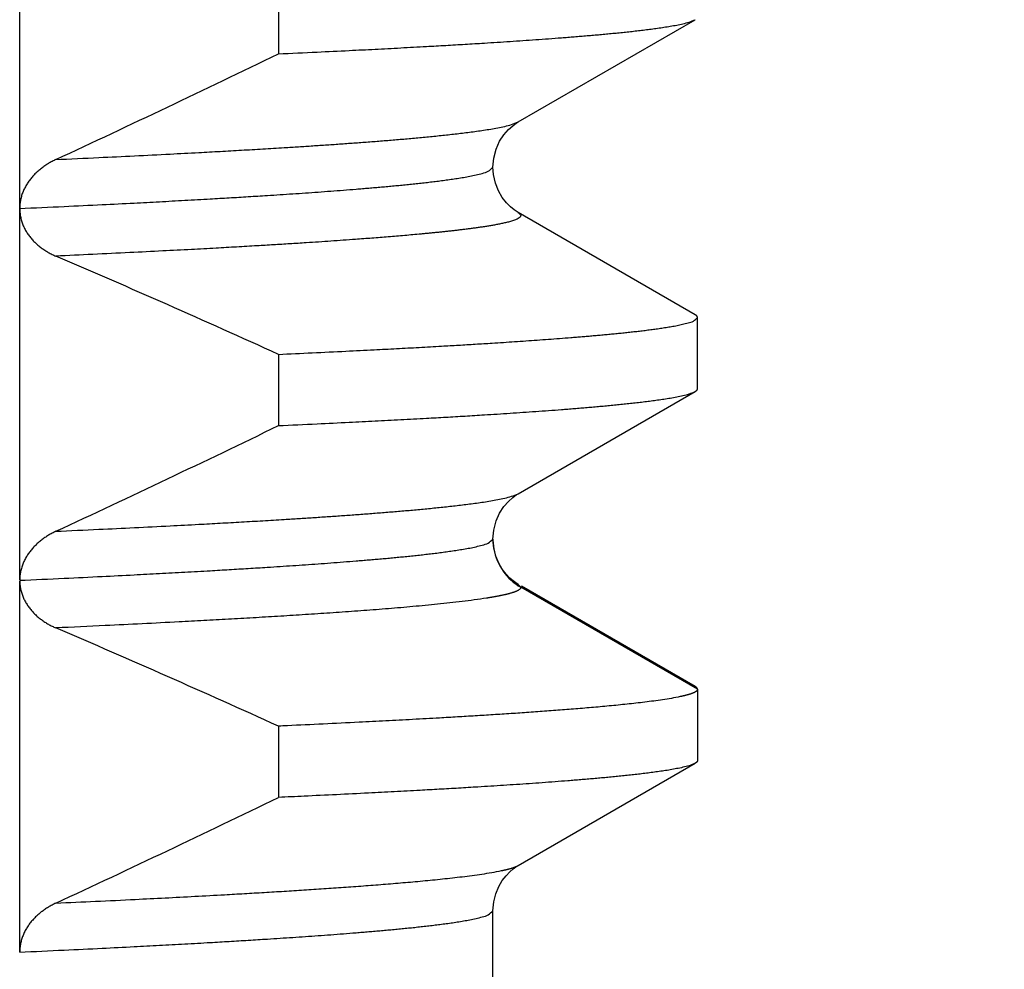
# Model space of a CAD drawing. Header units: millimetres. Extents: x 0 to 1076, y 0 to 742.
# Tile 39 of 127: x 169.95 to 172.6, y 431.14 to 433.7. Entities that reach past the tile are written whole.
import ezdxf

# ---------------------------------------------------------------- set-up
doc = ezdxf.new("R2010")
doc.units = ezdxf.units.MM
doc.header["$LTSCALE"] = 0.454724
doc.layers.add('NoLayerName_001', color=7, linetype='Continuous')
doc.layers.add('NoLayerName_002', color=7, linetype='Continuous')
doc.styles.get("Standard").update_dxf_attribs({"font": 'txt', "bigfont": 'extfont2'})
doc.dimstyles.get("Standard").update_dxf_attribs({"dimtxt": 2.5, "dimasz": 2.5, "dimexe": 1, "dimexo": 1, "dimtad": 1, "dimdec": 3, "dimzin": 0, "dimdsep": 46, "dimtxsty": 'Standard', "dimcen": 2.5, "dimadec": 3, "dimazin": 0, "dimtfac": 0.75, "dimtdec": 3, "dimtmove": 0, "dimatfit": 3, "dimfxl": 1, "dimarcsym": 0})

# ---------------------------------------------------------------- blocks, each defined once
blk = doc.blocks.new('_OPEN30')
at = {"color": 0, "linetype": 'ByBlock', "lineweight": -2}
for p, q in [((-1, 0.267949), (0, 0)), ((0, 0), (-1, -0.267949)), ((0, 0), (-1, 0))]:
    blk.add_line(p, q, dxfattribs=at)
blk = doc.blocks.new('*D127')
at = {"layer": 'Defpoints', "color": 0}
for p in [(221.0196, 487.5), (231.25, 487.5), (170.65, 428.55)]:
    blk.add_point(p, dxfattribs=at)
at = {"layer": 'NoLayerName_002', "color": 0, "linetype": 'Continuous', "lineweight": 13}
for p, q in [((223.5196, 487.5), (233.75, 487.5)), ((231.25, 432.3), (231.25, 483.75)), ((173.15, 428.55), (233.75, 428.55))]:
    blk.add_line(p, q, dxfattribs=at)
at = {"layer": 'NoLayerName_002', "color": 0, "lineweight": 13, "xscale": 3.75, "yscale": 3.75, "zscale": 3.75}
for p, rotation in [((231.25, 487.5), 90), ((231.25, 428.55), 270)]:
    blk.add_blockref('_OPEN30', p, dxfattribs=dict(at, rotation=rotation))
at = {"layer": 'NoLayerName_002', "color": 0, "lineweight": 13, "insert": (223.5656, 458.025), "char_height": 8.75, "attachment_point": 5, "rotation": 90}
blk.add_mtext('\\W0.8000;５９', dxfattribs=at)

msp = doc.modelspace()

# ---------------------------------------------------------------- linework, layer by layer
at = {"layer": 'NoLayerName_001', "color": 60, "linetype": 'Continuous', "lineweight": 25}
for p, q in [((169.952813, 432.189906), (169.952813, 435.187499)), ((170.648592, 433.796653), (170.648592, 433.604944)), ((171.29335, 433.421906), (171.768872, 433.696763)), ((171.768872, 432.903086), (171.293348, 433.177945)), ((171.775194, 432.70407), (171.775194, 432.895779)), ((170.648592, 432.796653), (170.648592, 432.604944)), ((171.293352, 432.421907), (171.768872, 432.696763)), ((171.225192, 432.299765), (171.225193, 432.299864)), ((171.227221, 432.275772), (171.225193, 432.299864)), ((169.952812, 431.188873), (169.952813, 432.18764)), ((171.293356, 432.17794), (171.300217, 432.170008)), ((171.775194, 431.895779), (171.300217, 432.170008)), ((171.768872, 431.903086), (171.301935, 432.172981)), ((171.775194, 431.895779), (171.775194, 431.70407)), ((170.648592, 431.796653), (170.648592, 431.604944)), ((171.29334, 431.421899), (171.768872, 431.696763)), ((171.225194, 431.299882), (171.225193, 431.299978)), ((171.225194, 429.099924), (171.225194, 431.299871))]:
    msp.add_line(p, q, dxfattribs=at)
for points in [[(171.225187, 433.299869), (171.227186, 433.323903), (171.233534, 433.348415), (171.243081, 433.36969), (171.254381, 433.387095), (171.266612, 433.401163), (171.27823, 433.411569), (171.287826, 433.418506), (171.293303, 433.42188)], [(171.293295, 433.177972), (171.290112, 433.179883), (171.282206, 433.185238), (171.272591, 433.193026), (171.261475, 433.204135), (171.250126, 433.218671), (171.23995, 433.236183), (171.231662, 433.257076), (171.226468, 433.280725), (171.225188, 433.29988)], [(171.225188, 432.299866), (171.227188, 432.323905), (171.233539, 432.348423), (171.243091, 432.369702), (171.254397, 432.387112), (171.266636, 432.401185), (171.278262, 432.411592), (171.287863, 432.418528), (171.293314, 432.421885)], [(171.260339, 432.205423), (171.250044, 432.218794), (171.240617, 432.234844), (171.232652, 432.254007), (171.227221, 432.275772)], [(171.293351, 432.177935), (171.287019, 432.181868), (171.279415, 432.187343), (171.270452, 432.194969), (171.260339, 432.205423)], [(171.225193, 431.299888), (171.227223, 431.324092), (171.232657, 431.345858), (171.240625, 431.365021), (171.250053, 431.381069), (171.260348, 431.394438), (171.270461, 431.404889), (171.279423, 431.412513), (171.287026, 431.417986), (171.293351, 431.421915)]]:
    msp.add_lwpolyline(points, dxfattribs=at)
for centre, radius, start, end in [((152.428948, 471.181458), 41.760625, 294.9583306, 295.8672555), ((157.721777, 404.325719), 31.26814, 65.5802659, 66.7788678), ((152.428712, 470.181955), 41.761175, 294.9583197, 295.8672488), ((171.374309, 432.299922), 0.149116, 180.060148, 186.746356), ((171.37647, 432.300148), 0.151289, 186.735423, 190.16084), ((171.375042, 432.299808), 0.149823, 190.129223, 240.038164), ((157.721164, 403.324326), 31.269663, 65.5802982, 66.7789089), ((152.427514, 469.184484), 41.763974, 294.9582736, 295.8672147)]:
    msp.add_arc(centre, radius, start, end, dxfattribs=at)
for points, knots in [([(170.648592, 433.604944), (170.683192, 433.606551), (170.746629, 433.609447), (170.833121, 433.613651), (170.908075, 433.617417), (170.977257, 433.621025), (171.040666, 433.624469), (171.098304, 433.627723), (171.150172, 433.630757), (171.196271, 433.633561), (171.236601, 433.636106), (171.271166, 433.638356), (171.305726, 433.640678), (171.34028, 433.643082), (171.374828, 433.645581), (171.403611, 433.647753), (171.426633, 433.64955), (171.443897, 433.650928), (171.461159, 433.65234), (171.478418, 433.653789), (171.495673, 433.655281), (171.512924, 433.65682), (171.530169, 433.658412), (171.54741, 433.66006), (171.564644, 433.661771), (171.581872, 433.663547), (171.599091, 433.6654), (171.616301, 433.667344), (171.633499, 433.66939), (171.650682, 433.671562), (171.667844, 433.673888), (171.684982, 433.676392), (171.70208, 433.679154), (171.71914, 433.682183), (171.736054, 433.685838), (171.752986, 433.689761), (171.763511, 433.694615), (171.76887, 433.696763)], [0, 0, 0, 0, 0.10391324, 0.19050764, 0.25978318, 0.32905873, 0.39833427, 0.450291, 0.50224784, 0.55420465, 0.58884248, 0.62348026, 0.65811804, 0.69275583, 0.72739366, 0.76203166, 0.7793508, 0.79667008, 0.81398952, 0.83130899, 0.8486284, 0.86594767, 0.88326676, 0.9005857, 0.91790453, 0.93522337, 0.95254226, 0.96986138, 0.98718098, 1.00450045, 1.02181888, 1.03913661, 1.05645718, 1.07378256, 1.09109543, 1.10841265, 1.12573056, 1.12573056, 1.12573056, 1.12573056]), ([(170.050222, 433.320653), (170.088613, 433.322436), (170.158998, 433.325649), (170.261363, 433.330615), (170.350924, 433.335122), (170.427683, 433.339152), (170.491642, 433.342631), (170.549199, 433.345867), (170.60675, 433.349216), (170.657899, 433.352312), (170.702648, 433.35512), (170.741, 433.357601), (170.779347, 433.360161), (170.817688, 433.362811), (170.856021, 433.365565), (170.887958, 433.367957), (170.913504, 433.369935), (170.93266, 433.371453), (170.951814, 433.373007), (170.970964, 433.374602), (170.99011, 433.376244), (171.009252, 433.377938), (171.028388, 433.379689), (171.047519, 433.381502), (171.066642, 433.383383), (171.085759, 433.385336), (171.104867, 433.387374), (171.123964, 433.389512), (171.143048, 433.391762), (171.162116, 433.39415), (171.181161, 433.396706), (171.20018, 433.399459), (171.219156, 433.402493), (171.238091, 433.405821), (171.256864, 433.409842), (171.27566, 433.414153), (171.287351, 433.419512), (171.293302, 433.42188)], [0, 0, 0, 0, 0.11529593, 0.21137592, 0.30745592, 0.38431992, 0.44196794, 0.49961602, 0.55726423, 0.61491241, 0.65334446, 0.69177648, 0.73020849, 0.76864051, 0.80707258, 0.84550484, 0.86472113, 0.88393757, 0.90315418, 0.92237082, 0.94158738, 0.96080379, 0.98002001, 0.99923606, 1.01845199, 1.03766793, 1.05688394, 1.07610021, 1.09531704, 1.11453367, 1.13374911, 1.15296378, 1.17218175, 1.19140507, 1.21061416, 1.22982824, 1.24904322, 1.24904322, 1.24904322, 1.24904322]), ([(170.05022, 433.320652), (170.0485, 433.319825), (170.045042, 433.318202), (170.039951, 433.315569), (170.034922, 433.312814), (170.029971, 433.309917), (170.025102, 433.306882), (170.020321, 433.303707), (170.015634, 433.300393), (170.011048, 433.296939), (170.006569, 433.293346), (170.002205, 433.289614), (169.997965, 433.285744), (169.993857, 433.281736), (169.989888, 433.27759), (169.986067, 433.273307), (169.982403, 433.268888), (169.978904, 433.264335), (169.97558, 433.259651), (169.97244, 433.25484), (169.969494, 433.249906), (169.966753, 433.244854), (169.964226, 433.239687), (169.961923, 433.234412), (169.959856, 433.229033), (169.958033, 433.22356), (169.956464, 433.218007), (169.955159, 433.212388), (169.954124, 433.206719), (169.953382, 433.201015), (169.952894, 433.195291), (169.952865, 433.191465), (169.952813, 433.189556)], [0, 0, 0, 0, 0.005726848, 0.011457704, 0.017191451, 0.022927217, 0.028664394, 0.034402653, 0.040141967, 0.045882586, 0.051624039, 0.05736518, 0.063105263, 0.068844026, 0.074581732, 0.080319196, 0.086057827, 0.091798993, 0.097541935, 0.103285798, 0.1090304, 0.114776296, 0.120524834, 0.126278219, 0.132039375, 0.137807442, 0.143577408, 0.149344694, 0.155105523, 0.160857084, 0.166597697, 0.172326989, 0.172326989, 0.172326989, 0.172326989]), ([(169.952809, 433.188882), (169.992658, 433.190732), (170.066666, 433.194111), (170.169125, 433.19909), (170.2545, 433.203388), (170.328485, 433.207251), (170.396772, 433.210942), (170.459361, 433.214458), (170.516254, 433.217769), (170.567452, 433.220848), (170.612954, 433.223688), (170.652764, 433.226259), (170.686882, 433.228525), (170.720995, 433.23086), (170.755104, 433.233268), (170.789206, 433.235762), (170.823301, 433.238352), (170.851707, 433.2406), (170.874427, 433.242458), (170.891465, 433.243883), (170.9085, 433.24534), (170.925532, 433.246833), (170.942561, 433.248369), (170.959585, 433.249952), (170.976604, 433.251589), (170.993616, 433.253284), (171.010622, 433.255043), (171.027621, 433.256871), (171.044612, 433.258774), (171.061593, 433.260759), (171.078562, 433.262849), (171.095515, 433.265061), (171.112451, 433.267412), (171.129358, 433.269948), (171.146238, 433.272692), (171.163047, 433.27575), (171.179858, 433.27913), (171.196201, 433.283608), (171.213357, 433.287353), (171.220973, 433.296258), (171.225188, 433.299869)], [0, 0, 0, 0, 0.11967638, 0.22225618, 0.30773935, 0.37612589, 0.44451244, 0.51289906, 0.56418918, 0.6154794, 0.66676954, 0.70096288, 0.73515616, 0.7693494, 0.80354264, 0.8377359, 0.87192926, 0.90612291, 0.92321993, 0.94031715, 0.9574146, 0.97451219, 0.99160976, 1.00870719, 1.0258044, 1.04290137, 1.05999813, 1.07709478, 1.09419147, 1.11128827, 1.12838511, 1.14548224, 1.16257992, 1.17967719, 1.19677384, 1.21387034, 1.23097138, 1.24805998, 1.26517317, 1.28182407, 1.28182407, 1.28182407, 1.28182407]), ([(169.952813, 433.19003), (169.952859, 433.188128), (169.952887, 433.184318), (169.953317, 433.178613), (169.95398, 433.172922), (169.954915, 433.167263), (169.956113, 433.161651), (169.957575, 433.156103), (169.9593, 433.150634), (169.96129, 433.14526), (169.963538, 433.139993), (169.966029, 433.134839), (169.968751, 433.129802), (169.971692, 433.124889), (169.974839, 433.120104), (169.97818, 433.115453), (169.981701, 433.110941), (169.985393, 433.106571), (169.989245, 433.102346), (169.993249, 433.098266), (169.997396, 433.094333), (170.001678, 433.090547), (170.006086, 433.086909), (170.010613, 433.083418), (170.01525, 433.080076), (170.01999, 433.076882), (170.024826, 433.073837), (170.02975, 433.070939), (170.034755, 433.068186), (170.039837, 433.065584), (170.04498, 433.06311), (170.048471, 433.061599), (170.050207, 433.060827)], [0, 0, 0, 0, 0.005706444, 0.011426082, 0.017155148, 0.022889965, 0.028627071, 0.034363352, 0.040096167, 0.045823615, 0.05154696, 0.057269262, 0.062992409, 0.068717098, 0.07444293, 0.080168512, 0.085891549, 0.091610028, 0.097325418, 0.103039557, 0.108753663, 0.114468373, 0.120183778, 0.125899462, 0.131614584, 0.137328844, 0.14304249, 0.148755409, 0.154467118, 0.160176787, 0.16588326, 0.171585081, 0.171585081, 0.171585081, 0.171585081]), ([(171.293344, 433.177945), (171.295631, 433.175235), (171.30434, 433.169999), (171.292465, 433.160864), (171.283161, 433.15743), (171.272396, 433.153909), (171.261758, 433.151173), (171.250966, 433.148702), (171.240143, 433.14649), (171.229279, 433.144457), (171.21839, 433.142568), (171.207482, 433.140795), (171.196559, 433.139117), (171.185623, 433.137524), (171.174676, 433.136005), (171.16372, 433.134552), (171.152757, 433.133152), (171.141789, 433.1318), (171.130815, 433.130492), (171.119837, 433.129225), (171.108855, 433.127996), (171.097868, 433.1268), (171.086879, 433.125635), (171.075886, 433.124498), (171.064891, 433.123388), (171.053893, 433.122304), (171.042893, 433.121243), (171.028224, 433.119857), (171.009882, 433.118175), (170.987866, 433.116229), (170.965844, 433.114347), (170.943817, 433.112525), (170.921786, 433.110756), (170.899751, 433.109035), (170.877712, 433.107358), (170.851997, 433.105451), (170.822604, 433.103335), (170.789531, 433.101031), (170.756453, 433.098798), (170.719696, 433.096379), (170.69396, 433.094764), (170.679255, 433.093828)], [0, 0, 0, 0, 0.010637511, 0.021324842, 0.032359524, 0.043415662, 0.054465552, 0.065517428, 0.07656887, 0.087619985, 0.098671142, 0.109722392, 0.120773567, 0.131824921, 0.142876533, 0.153928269, 0.164979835, 0.176031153, 0.18708234, 0.198133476, 0.209184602, 0.220235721, 0.231286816, 0.242337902, 0.253389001, 0.264440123, 0.275491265, 0.286542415, 0.308644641, 0.330746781, 0.352848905, 0.374951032, 0.397053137, 0.419155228, 0.441257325, 0.463359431, 0.496512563, 0.529665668, 0.562818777, 0.59597188, 0.640175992, 0.640175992, 0.640175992, 0.640175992]), ([(170.679255, 433.093828), (170.664549, 433.092923), (170.635136, 433.091093), (170.587333, 433.088252), (170.535847, 433.085277), (170.477, 433.081994), (170.41079, 433.078422), (170.333537, 433.074404), (170.245239, 433.069989), (170.149574, 433.065377), (170.083337, 433.062355), (170.050219, 433.060822)], [0, 0, 0, 0, 0.044204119, 0.08840823, 0.143663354, 0.198918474, 0.265224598, 0.342581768, 0.430990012, 0.530449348, 0.629908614, 0.629908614, 0.629908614, 0.629908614]), ([(170.648592, 432.796653), (170.67884, 432.798055), (170.739338, 432.800816), (170.825033, 432.804959), (170.90064, 432.808748), (170.966159, 432.812152), (171.026633, 432.815406), (171.082061, 432.818504), (171.132444, 432.821423), (171.177784, 432.824135), (171.218081, 432.826635), (171.253336, 432.828896), (171.283551, 432.83089), (171.313762, 432.832943), (171.343969, 432.835059), (171.37417, 432.837246), (171.404366, 432.839515), (171.429523, 432.841483), (171.449645, 432.843109), (171.464734, 432.844355), (171.479821, 432.845629), (171.494906, 432.846933), (171.509988, 432.848269), (171.525066, 432.849643), (171.540141, 432.85106), (171.555211, 432.852524), (171.570275, 432.854041), (171.585334, 432.855616), (171.600385, 432.857253), (171.61543, 432.858957), (171.630465, 432.860736), (171.64549, 432.862607), (171.6605, 432.864589), (171.675494, 432.866697), (171.690463, 432.86897), (171.705406, 432.871431), (171.720286, 432.874173), (171.735166, 432.877207), (171.749623, 432.88122), (171.764812, 432.884594), (171.771483, 432.892551), (171.775188, 432.895779)], [0, 0, 0, 0, 0.09084168, 0.18168342, 0.25738486, 0.31794603, 0.37850719, 0.4390684, 0.48448941, 0.52991055, 0.57533167, 0.60561236, 0.63589298, 0.66617356, 0.69645412, 0.72673468, 0.75701528, 0.78729604, 0.80243654, 0.81757716, 0.83271796, 0.84785897, 0.86300012, 0.87814127, 0.8932823, 0.90842313, 0.92356375, 0.93870417, 0.95384449, 0.96898485, 0.98412531, 0.99926579, 1.01440648, 1.02954765, 1.04468853, 1.05982896, 1.07496931, 1.09011318, 1.105247, 1.12040083, 1.13514307, 1.13514307, 1.13514307, 1.13514307]), ([(171.775188, 432.895779), (171.775177, 432.895945), (171.775171, 432.896278), (171.775073, 432.89677), (171.774935, 432.897251), (171.774753, 432.897717), (171.774537, 432.898166), (171.774289, 432.898595), (171.774012, 432.899006), (171.773707, 432.8994), (171.773379, 432.899778), (171.773029, 432.90014), (171.772659, 432.900487), (171.772273, 432.90082), (171.771872, 432.901141), (171.771459, 432.901449), (171.771037, 432.901745), (171.770608, 432.902031), (171.770175, 432.902308), (171.769739, 432.902575), (171.769305, 432.902834), (171.769014, 432.903002), (171.76887, 432.903086)], [0, 0, 0, 0, 0.000497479, 0.0009974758, 0.0014990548, 0.0019991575, 0.0024956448, 0.0029905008, 0.0034857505, 0.0039828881, 0.0044829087, 0.0049863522, 0.0054933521, 0.0060036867, 0.0065168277, 0.0070319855, 0.0075481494, 0.0080641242, 0.0085785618, 0.0090899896, 0.0095968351, 0.0100974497, 0.0100974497, 0.0100974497, 0.0100974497]), ([(170.648592, 432.604944), (170.683192, 432.606551), (170.746629, 432.609447), (170.833121, 432.613651), (170.908075, 432.617417), (170.977257, 432.621025), (171.040666, 432.624469), (171.098304, 432.627723), (171.150172, 432.630757), (171.196271, 432.633561), (171.236601, 432.636106), (171.271166, 432.638356), (171.305726, 432.640678), (171.34028, 432.643082), (171.374828, 432.645581), (171.403611, 432.647753), (171.426633, 432.64955), (171.443897, 432.650928), (171.461159, 432.65234), (171.478418, 432.653789), (171.495673, 432.655281), (171.512924, 432.65682), (171.530169, 432.658412), (171.54741, 432.66006), (171.564644, 432.661771), (171.581872, 432.663547), (171.599091, 432.6654), (171.616301, 432.667344), (171.633499, 432.66939), (171.650682, 432.671562), (171.667844, 432.673888), (171.684982, 432.676392), (171.70208, 432.679154), (171.71914, 432.682183), (171.736054, 432.685838), (171.752986, 432.689761), (171.763511, 432.694615), (171.76887, 432.696763)], [0, 0, 0, 0, 0.10391324, 0.19050764, 0.25978318, 0.32905873, 0.39833427, 0.450291, 0.50224784, 0.55420465, 0.58884248, 0.62348026, 0.65811804, 0.69275583, 0.72739366, 0.76203166, 0.7793508, 0.79667008, 0.81398952, 0.83130899, 0.8486284, 0.86594767, 0.88326676, 0.9005857, 0.91790453, 0.93522337, 0.95254226, 0.96986138, 0.98718098, 1.00450045, 1.02181888, 1.03913661, 1.05645718, 1.07378256, 1.09109543, 1.10841265, 1.12573056, 1.12573056, 1.12573056, 1.12573056]), ([(171.76887, 432.696763), (171.769011, 432.696845), (171.769293, 432.697009), (171.76971, 432.697262), (171.770123, 432.697521), (171.770533, 432.69779), (171.770939, 432.69807), (171.771343, 432.698364), (171.771746, 432.698674), (171.772147, 432.699001), (171.772541, 432.699345), (171.772925, 432.699705), (171.773294, 432.700081), (171.773644, 432.700472), (171.77397, 432.700877), (171.774267, 432.701296), (171.774532, 432.701729), (171.774758, 432.702174), (171.774944, 432.702632), (171.77508, 432.703101), (171.775173, 432.703582), (171.775178, 432.703907), (171.775188, 432.70407)], [0, 0, 0, 0, 0.0004902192, 0.0009777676, 0.0014648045, 0.0019535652, 0.0024463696, 0.0029456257, 0.00345381, 0.0039714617, 0.0044955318, 0.0050227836, 0.0055502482, 0.0060752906, 0.0065956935, 0.007109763, 0.0076164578, 0.0081155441, 0.0086077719, 0.009095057, 0.0095806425, 0.0100691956, 0.0100691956, 0.0100691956, 0.0100691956]), ([(170.05022, 432.320652), (170.088611, 432.322435), (170.158996, 432.325648), (170.261362, 432.330615), (170.350924, 432.335121), (170.427683, 432.339151), (170.491642, 432.34263), (170.549199, 432.345866), (170.60675, 432.349215), (170.6579, 432.352311), (170.70265, 432.355119), (170.741002, 432.3576), (170.779349, 432.36016), (170.81769, 432.36281), (170.856023, 432.365564), (170.887961, 432.367956), (170.913506, 432.369934), (170.932663, 432.371452), (170.951816, 432.373006), (170.970967, 432.374601), (170.990113, 432.376243), (171.009255, 432.377937), (171.028391, 432.379688), (171.047522, 432.381501), (171.066646, 432.383383), (171.085762, 432.385336), (171.10487, 432.387374), (171.123967, 432.389511), (171.143052, 432.391762), (171.16212, 432.39415), (171.181165, 432.396706), (171.200184, 432.399459), (171.21916, 432.402494), (171.238095, 432.405821), (171.256868, 432.409843), (171.275664, 432.414154), (171.287355, 432.419513), (171.293306, 432.421883)], [0, 0, 0, 0, 0.11529657, 0.21137708, 0.30745761, 0.38432204, 0.44197038, 0.49961878, 0.55726731, 0.6149158, 0.65334807, 0.6917803, 0.73021252, 0.76864475, 0.80707703, 0.84550951, 0.8647259, 0.88394245, 0.90315917, 0.92237591, 0.94159258, 0.9608091, 0.98002542, 0.99924158, 1.01845762, 1.03767366, 1.05688978, 1.07610616, 1.09532309, 1.11453982, 1.13375537, 1.15297015, 1.17218822, 1.19141166, 1.21062084, 1.22983502, 1.24905011, 1.24905011, 1.24905011, 1.24905011]), ([(170.05021, 432.320647), (170.048493, 432.319822), (170.045042, 432.318203), (170.039962, 432.315575), (170.034943, 432.312827), (170.030002, 432.309936), (170.025142, 432.306908), (170.02037, 432.303742), (170.015692, 432.300436), (170.011113, 432.296992), (170.006641, 432.293409), (170.002284, 432.289687), (169.99805, 432.285828), (169.993946, 432.281831), (169.989983, 432.277697), (169.986167, 432.273427), (169.982507, 432.269021), (169.979012, 432.264481), (169.975691, 432.25981), (169.972553, 432.255013), (169.969607, 432.250093), (169.966864, 432.245056), (169.964333, 432.239905), (169.962022, 432.234645), (169.959944, 432.229281), (169.958107, 432.223824), (169.956521, 432.218287), (169.955199, 432.212683), (169.954149, 432.207029), (169.953394, 432.201339), (169.952895, 432.195628), (169.952866, 432.191811), (169.952813, 432.189906)], [0, 0, 0, 0, 0.005714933, 0.011433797, 0.01715552, 0.02287927, 0.028604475, 0.034330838, 0.040058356, 0.045787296, 0.051517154, 0.057246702, 0.062975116, 0.068702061, 0.074427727, 0.080152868, 0.085878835, 0.091607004, 0.097336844, 0.103067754, 0.108799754, 0.114533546, 0.120270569, 0.126013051, 0.13176386, 0.137521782, 0.143281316, 0.149037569, 0.154786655, 0.160525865, 0.166253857, 0.171970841, 0.171970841, 0.171970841, 0.171970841]), ([(169.952806, 432.188882), (169.992652, 432.190732), (170.066655, 432.194111), (170.169107, 432.19909), (170.254477, 432.203387), (170.328456, 432.207249), (170.396738, 432.21094), (170.459323, 432.214455), (170.516212, 432.217766), (170.567406, 432.220845), (170.612906, 432.223685), (170.652713, 432.226255), (170.686828, 432.228522), (170.72094, 432.230856), (170.755046, 432.233264), (170.789146, 432.235757), (170.823239, 432.238347), (170.851643, 432.240595), (170.874361, 432.242452), (170.891398, 432.243877), (170.908432, 432.245333), (170.925463, 432.246827), (170.94249, 432.248362), (170.959513, 432.249945), (170.976531, 432.251581), (170.993542, 432.253276), (171.010547, 432.255034), (171.027545, 432.256862), (171.044534, 432.258764), (171.061514, 432.260749), (171.078482, 432.262837), (171.095435, 432.265048), (171.112369, 432.267398), (171.129276, 432.269933), (171.146154, 432.272675), (171.162963, 432.275732), (171.179771, 432.279112), (171.19612, 432.28358), (171.213259, 432.287344), (171.220948, 432.296177), (171.225192, 432.299765)], [0, 0, 0, 0, 0.1196682, 0.22224099, 0.30771832, 0.37610019, 0.44448206, 0.51286401, 0.56415063, 0.61543734, 0.66672397, 0.70091498, 0.73510592, 0.76929683, 0.80348773, 0.83767865, 0.87186968, 0.90606099, 0.92315685, 0.94025291, 0.95734919, 0.97444561, 0.991542, 1.00863825, 1.02573428, 1.04283007, 1.05992566, 1.07702114, 1.09411666, 1.11121229, 1.12830796, 1.14540394, 1.16250045, 1.17959654, 1.19669199, 1.21378731, 1.23088734, 1.24797421, 1.26508484, 1.2817586, 1.2817586, 1.2817586, 1.2817586]), ([(169.952813, 432.18764), (169.952867, 432.185766), (169.9529, 432.182012), (169.953397, 432.176395), (169.954149, 432.170798), (169.955195, 432.165238), (169.95651, 432.159729), (169.958088, 432.154287), (169.959916, 432.148925), (169.961987, 432.143658), (169.964289, 432.138496), (169.966814, 432.133444), (169.969551, 432.128509), (169.972492, 432.123695), (169.975627, 432.119007), (169.978947, 432.11445), (169.982443, 432.110029), (169.986107, 432.105748), (169.989929, 432.101609), (169.9939, 432.097612), (169.998011, 432.093757), (170.002254, 432.090046), (170.006619, 432.086478), (170.011098, 432.083054), (170.015683, 432.079774), (170.020366, 432.076638), (170.02514, 432.073646), (170.029999, 432.070797), (170.034937, 432.068089), (170.039949, 432.065528), (170.04502, 432.063091), (170.048462, 432.061603), (170.050174, 432.060842)], [0, 0, 0, 0, 0.005623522, 0.011258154, 0.01690396, 0.022559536, 0.028222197, 0.033888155, 0.039552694, 0.045210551, 0.050860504, 0.056505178, 0.062146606, 0.067786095, 0.073424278, 0.079061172, 0.084696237, 0.090329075, 0.095961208, 0.10159407, 0.107228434, 0.112864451, 0.118501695, 0.124139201, 0.129775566, 0.135410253, 0.141043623, 0.146675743, 0.152306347, 0.157934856, 0.163560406, 0.169181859, 0.169181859, 0.169181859, 0.169181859]), ([(171.300217, 432.170008), (171.300026, 432.169233), (171.299862, 432.167549), (171.298161, 432.165541), (171.296168, 432.163845), (171.293948, 432.162401), (171.291724, 432.161143), (171.289505, 432.160067), (171.287273, 432.159108), (171.285007, 432.158203), (171.282699, 432.157339), (171.280358, 432.156515), (171.277997, 432.15573), (171.275626, 432.154983), (171.273251, 432.154271), (171.270872, 432.153591), (171.26849, 432.152938), (171.266104, 432.152311), (171.263712, 432.151703), (171.261314, 432.151112), (171.258911, 432.150536), (171.256503, 432.149976), (171.254091, 432.149429), (171.251675, 432.148896), (171.249256, 432.148374), (171.246835, 432.147864), (171.244413, 432.147365), (171.241988, 432.146875), (171.239562, 432.146396), (171.237134, 432.145926), (171.234705, 432.145465), (171.232274, 432.145012), (171.229842, 432.144568), (171.227408, 432.144131), (171.224973, 432.143702), (171.222537, 432.14328), (171.2201, 432.142865), (171.217662, 432.142455), (171.215223, 432.142051), (171.213596, 432.141787), (171.212783, 432.141655)], [0, 0, 0, 0, 0.0023944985, 0.0049116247, 0.0076000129, 0.0102881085, 0.0128266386, 0.0152663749, 0.0176782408, 0.0201165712, 0.0225842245, 0.0250699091, 0.0275620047, 0.0300491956, 0.0325279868, 0.0350006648, 0.037469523, 0.0399367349, 0.0424043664, 0.0448738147, 0.0473449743, 0.0498174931, 0.052290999, 0.0547651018, 0.0572393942, 0.0597134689, 0.062187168, 0.0646605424, 0.0671336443, 0.0696065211, 0.0720792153, 0.074551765, 0.077024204, 0.0794965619, 0.0819688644, 0.0844411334, 0.0869133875, 0.0893856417, 0.0918579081, 0.0943301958, 0.0943301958, 0.0943301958, 0.0943301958]), ([(171.2079, 432.140873), (171.196963, 432.139268), (171.175108, 432.1359), (171.142193, 432.131797), (171.109245, 432.127989), (171.076263, 432.124501), (171.043258, 432.121249), (171.010235, 432.118177), (170.977199, 432.115262), (170.944149, 432.112493), (170.911088, 432.109853), (170.878018, 432.107329), (170.84494, 432.104905), (170.811855, 432.102567), (170.767737, 432.099545), (170.71258, 432.095913), (170.646378, 432.091771), (170.580166, 432.08782), (170.513944, 432.084037), (170.447714, 432.080399), (170.370438, 432.076296), (170.282112, 432.071803), (170.171693, 432.066407), (170.094388, 432.06288), (170.050216, 432.060823)], [0, 0, 0, 0, 0.03316483, 0.06633296, 0.09950033, 0.13266573, 0.16583062, 0.19899527, 0.23216002, 0.26532523, 0.29849106, 0.33165751, 0.36482442, 0.39799149, 0.43115832, 0.4974904, 0.56382103, 0.6301509, 0.69648051, 0.76281018, 0.82914004, 0.92863521, 1.0281307, 1.1607911, 1.1607911, 1.1607911, 1.1607911]), ([(171.212783, 432.141655), (171.211969, 432.141523), (171.210342, 432.14126), (171.208714, 432.141002), (171.2079, 432.140873)], [0, 0, 0, 0, 0.00247231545, 0.00494466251, 0.00494466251, 0.00494466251, 0.00494466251]), ([(171.775194, 431.895779), (171.775108, 431.895297), (171.775041, 431.894287), (171.774265, 431.892943), (171.77329, 431.891739), (171.772151, 431.890679), (171.770946, 431.889751), (171.769697, 431.888942), (171.768415, 431.888209), (171.767106, 431.887518), (171.76577, 431.886862), (171.764413, 431.886238), (171.763043, 431.885644), (171.761662, 431.885077), (171.760273, 431.884535), (171.758877, 431.884016), (171.757473, 431.883519), (171.756064, 431.883042), (171.754648, 431.882583), (171.753228, 431.88214), (171.751804, 431.881711), (171.750375, 431.881293), (171.748944, 431.880887), (171.74751, 431.880488), (171.746074, 431.880098), (171.744636, 431.879715), (171.743196, 431.87934), (171.741754, 431.878973), (171.74031, 431.878612), (171.738864, 431.878259), (171.737417, 431.877912), (171.735968, 431.877571), (171.734518, 431.877237), (171.733066, 431.876908), (171.731614, 431.876585), (171.73016, 431.876266), (171.72919, 431.876058), (171.728705, 431.875954)], [0, 0, 0, 0, 0.0014690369, 0.0029814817, 0.0045510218, 0.0061208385, 0.0076335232, 0.0091106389, 0.0105812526, 0.0120618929, 0.0135513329, 0.0150455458, 0.0165401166, 0.018032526, 0.0195231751, 0.0210125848, 0.0225011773, 0.023989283, 0.0254771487, 0.0269649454, 0.0284527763, 0.0299406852, 0.0314286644, 0.0329166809, 0.0344047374, 0.0358928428, 0.0373810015, 0.0388692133, 0.0403574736, 0.0418457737, 0.0433341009, 0.0448224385, 0.0463107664, 0.0477990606, 0.049287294, 0.0507754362, 0.0522634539, 0.0522634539, 0.0522634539, 0.0522634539]), ([(171.775194, 431.895779), (171.775184, 431.895945), (171.775177, 431.896278), (171.775079, 431.896771), (171.77494, 431.897252), (171.774758, 431.897718), (171.774541, 431.898167), (171.774292, 431.898596), (171.774014, 431.899008), (171.773709, 431.899402), (171.77338, 431.899779), (171.773029, 431.900141), (171.772659, 431.900488), (171.772272, 431.900821), (171.771871, 431.901141), (171.771458, 431.901449), (171.771035, 431.901746), (171.770605, 431.902032), (171.770171, 431.902308), (171.769735, 431.902575), (171.7693, 431.902834), (171.769009, 431.903002), (171.768865, 431.903086)], [0, 0, 0, 0, 0.0004978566, 0.0009982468, 0.0015002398, 0.0020007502, 0.0024976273, 0.0029928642, 0.0034884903, 0.0039860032, 0.0044864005, 0.0049902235, 0.0054976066, 0.0060083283, 0.0065218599, 0.007037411, 0.00755397, 0.0080703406, 0.0085851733, 0.0090969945, 0.0096042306, 0.0101052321, 0.0101052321, 0.0101052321, 0.0101052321]), ([(171.728705, 431.875954), (171.720825, 431.874433), (171.705097, 431.871195), (171.68129, 431.867517), (171.657442, 431.864151), (171.633555, 431.861091), (171.609642, 431.858272), (171.585707, 431.855649), (171.561756, 431.853174), (171.537791, 431.850833), (171.513814, 431.848609), (171.489828, 431.846483), (171.465836, 431.844438), (171.441837, 431.842466), (171.417834, 431.840562), (171.393826, 431.838719), (171.369813, 431.836932), (171.345797, 431.835193), (171.313771, 431.832936), (171.273732, 431.830221), (171.225675, 431.827111), (171.177609, 431.824125), (171.129538, 431.82125), (171.073447, 431.818011), (171.009335, 431.814454), (170.9372, 431.810619), (170.857042, 431.806528), (170.768857, 431.802222), (170.696699, 431.798846), (170.65661, 431.79702), (170.648592, 431.796653)], [0, 0, 0, 0, 0.02407745, 0.04816324, 0.07224982, 0.09633042, 0.12040841, 0.14448605, 0.16856436, 0.19264347, 0.2167232, 0.2408031, 0.26488261, 0.28896172, 0.31304061, 0.3371194, 0.36119817, 0.38527695, 0.40935577, 0.45751354, 0.50567143, 0.55382922, 0.60198689, 0.65014455, 0.72238106, 0.79461764, 0.86685436, 0.96317013, 1.05948575, 1.08356457, 1.08356457, 1.08356457, 1.08356457]), ([(171.768865, 431.696763), (171.763506, 431.694615), (171.75298, 431.689762), (171.736049, 431.685836), (171.719136, 431.68218), (171.702076, 431.679152), (171.684977, 431.676391), (171.667839, 431.673887), (171.650678, 431.671561), (171.633495, 431.669389), (171.616297, 431.667343), (171.599087, 431.665399), (171.581868, 431.663546), (171.56464, 431.66177), (171.547406, 431.660059), (171.530166, 431.658411), (171.51292, 431.65682), (171.495669, 431.655281), (171.478414, 431.653789), (171.461156, 431.65234), (171.443894, 431.650928), (171.420875, 431.64909), (171.392095, 431.64687), (171.357552, 431.644319), (171.323001, 431.641869), (171.288444, 431.639507), (171.253881, 431.637222), (171.219315, 431.635007), (171.178982, 431.632499), (171.132881, 431.629733), (171.081011, 431.626736), (171.023371, 431.623517), (170.95996, 431.62011), (170.885012, 431.616238), (170.80429, 431.612234), (170.723561, 431.608376), (170.671659, 431.606007), (170.648592, 431.604944)], [0, 0, 0, 0, 0.01731783, 0.03463501, 0.05194785, 0.06927313, 0.08659363, 0.10391129, 0.12122965, 0.13854904, 0.15586857, 0.17318761, 0.19050643, 0.20782519, 0.22514395, 0.24246281, 0.25978183, 0.27710102, 0.29442036, 0.31173976, 0.32905912, 0.34637833, 0.38101635, 0.41565409, 0.45029174, 0.48492938, 0.519567, 0.55420465, 0.58884235, 0.64079897, 0.69275556, 0.74471203, 0.81398728, 0.88326252, 0.96985656, 1.05645059, 1.12572578, 1.12572578, 1.12572578, 1.12572578]), ([(171.775194, 431.70407), (171.775184, 431.703904), (171.775177, 431.70357), (171.775079, 431.703078), (171.77494, 431.702597), (171.774758, 431.70213), (171.774541, 431.701682), (171.774292, 431.701252), (171.774014, 431.700841), (171.773709, 431.700447), (171.77338, 431.70007), (171.773029, 431.699708), (171.772659, 431.699361), (171.772272, 431.699027), (171.771871, 431.698707), (171.771458, 431.698399), (171.771035, 431.698103), (171.770605, 431.697817), (171.770171, 431.697541), (171.769735, 431.697274), (171.7693, 431.697015), (171.769009, 431.696847), (171.768865, 431.696763)], [0, 0, 0, 0, 0.0004978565, 0.0009982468, 0.0015002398, 0.0020007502, 0.0024976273, 0.0029928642, 0.0034884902, 0.0039860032, 0.0044864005, 0.0049902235, 0.0054976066, 0.0060083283, 0.0065218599, 0.007037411, 0.00755397, 0.0080703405, 0.0085851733, 0.0090969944, 0.0096042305, 0.010105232, 0.010105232, 0.010105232, 0.010105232]), ([(171.248229, 431.40799), (171.249, 431.408154), (171.250543, 431.40848), (171.252853, 431.408984), (171.255159, 431.4095), (171.257463, 431.410029), (171.259763, 431.410572), (171.26206, 431.411131), (171.264354, 431.411706), (171.266644, 431.412298), (171.268931, 431.412909), (171.271215, 431.41354), (171.273495, 431.414191), (171.275772, 431.414865), (171.278044, 431.41556), (171.280308, 431.416286), (171.282556, 431.417055), (171.284783, 431.417877), (171.286983, 431.41876), (171.289146, 431.419719), (171.291276, 431.420749), (171.292646, 431.421527), (171.293338, 431.421905)], [0, 0, 0, 0, 0.0023650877, 0.0047293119, 0.0070929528, 0.0094563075, 0.0118196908, 0.0141834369, 0.0165479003, 0.0189134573, 0.0212805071, 0.0236494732, 0.026020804, 0.0283949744, 0.0307720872, 0.0331501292, 0.0355267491, 0.0379002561, 0.0402698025, 0.0426355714, 0.044998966, 0.0473627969, 0.0473627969, 0.0473627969, 0.0473627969]), ([(170.050213, 431.320649), (170.085783, 431.322297), (170.156925, 431.325543), (170.254732, 431.330275), (170.34364, 431.334741), (170.423648, 431.338923), (170.494758, 431.342797), (170.556972, 431.346314), (170.610293, 431.349431), (170.663607, 431.352662), (170.716913, 431.356019), (170.770209, 431.359525), (170.814613, 431.362591), (170.85013, 431.365143), (170.876763, 431.367111), (170.903391, 431.369139), (170.930015, 431.371235), (170.956633, 431.373404), (170.983245, 431.375653), (171.009849, 431.37799), (171.036443, 431.380436), (171.063025, 431.383008), (171.089592, 431.385726), (171.116141, 431.388607), (171.142667, 431.391701), (171.169166, 431.395058), (171.19562, 431.398748), (171.222031, 431.40278), (171.239485, 431.406325), (171.248229, 431.40799)], [0, 0, 0, 0, 0.10682331, 0.21364691, 0.29376453, 0.37388201, 0.45399939, 0.50741096, 0.56082252, 0.61423414, 0.66764593, 0.72105769, 0.77446925, 0.80117498, 0.82788069, 0.85458643, 0.88129229, 0.90799839, 0.93470494, 0.96141187, 0.9881186, 1.01482465, 1.04152983, 1.06823431, 1.09493922, 1.12164701, 1.14836123, 1.17507444, 1.20177873, 1.20177873, 1.20177873, 1.20177873]), ([(170.050161, 431.320625), (170.048435, 431.319794), (170.044964, 431.318166), (170.039856, 431.315522), (170.034809, 431.312755), (170.029842, 431.309845), (170.024957, 431.306795), (170.020161, 431.303605), (170.015461, 431.300274), (170.010862, 431.296803), (170.006373, 431.293191), (170.002, 431.289439), (169.997751, 431.285548), (169.993635, 431.281517), (169.98966, 431.277349), (169.985833, 431.273043), (169.982163, 431.2686), (169.978659, 431.264022), (169.97533, 431.259312), (169.972188, 431.254475), (169.969244, 431.249515), (169.966508, 431.244436), (169.963992, 431.239242), (169.961707, 431.233939), (169.959664, 431.228531), (169.957874, 431.223029), (169.956341, 431.217447), (169.955072, 431.211801), (169.954071, 431.206105), (169.953356, 431.200376), (169.952889, 431.194628), (169.952861, 431.190789), (169.952812, 431.188873)], [0, 0, 0, 0, 0.005747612, 0.011499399, 0.017254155, 0.023010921, 0.028769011, 0.034528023, 0.040287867, 0.046048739, 0.051810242, 0.057571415, 0.063331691, 0.069090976, 0.074849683, 0.080608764, 0.086369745, 0.092133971, 0.097900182, 0.103666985, 0.10943377, 0.115200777, 0.120969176, 0.126741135, 0.13251972, 0.138304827, 0.144092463, 0.149878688, 0.15565994, 0.161433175, 0.167196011, 0.172946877, 0.172946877, 0.172946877, 0.172946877]), ([(169.952812, 431.188882), (169.992662, 431.190733), (170.06667, 431.194111), (170.169129, 431.19909), (170.254504, 431.203388), (170.328489, 431.207251), (170.396776, 431.210942), (170.459365, 431.214458), (170.516258, 431.217769), (170.567456, 431.220848), (170.612959, 431.223688), (170.652768, 431.226258), (170.686886, 431.228525), (170.721, 431.23086), (170.755108, 431.233268), (170.789211, 431.235762), (170.823306, 431.238352), (170.851712, 431.2406), (170.874432, 431.242458), (170.89147, 431.243883), (170.908505, 431.24534), (170.925537, 431.246833), (170.942566, 431.248369), (170.95959, 431.249952), (170.976609, 431.251589), (170.993621, 431.253284), (171.010628, 431.255042), (171.027626, 431.256871), (171.044617, 431.258773), (171.061598, 431.260759), (171.078567, 431.262848), (171.095521, 431.265059), (171.112456, 431.267411), (171.129364, 431.269947), (171.146243, 431.272691), (171.163053, 431.275749), (171.179864, 431.27913), (171.196207, 431.283609), (171.213361, 431.287357), (171.220979, 431.29626), (171.225194, 431.299871)], [0, 0, 0, 0, 0.11967656, 0.22225653, 0.30773983, 0.37612648, 0.44451313, 0.51289986, 0.56419006, 0.61548036, 0.66677058, 0.70096398, 0.73515731, 0.76935061, 0.8035439, 0.83773721, 0.87193063, 0.90612433, 0.92322138, 0.94031862, 0.9574161, 0.97451372, 0.99161131, 1.00870877, 1.02580601, 1.042903, 1.05999979, 1.07709646, 1.09419319, 1.11129001, 1.12838688, 1.14548404, 1.16258174, 1.17967904, 1.19677572, 1.21387225, 1.23097331, 1.24806195, 1.26517521, 1.28182651, 1.28182651, 1.28182651, 1.28182651])]:
    msp.add_open_spline(points, degree=3, knots=knots, dxfattribs=at)

# ---------------------------------------------------------------- dimensions: what is measured, and where the dimension line sits
at = {"layer": 'NoLayerName_002', "color": 3, "linetype": 'Continuous', "lineweight": 13}
dim = msp.add_linear_dim(base=(231.25, 487.5), p1=(170.649999, 428.55), p2=(221.019626, 487.5), angle=90, text='\\W0.8000;５９', dimstyle='Standard', override={"dimtxt": 8.75, "dimasz": 3.75, "dimexe": 2.5, "dimexo": 2.5, "dimgap": 2.5, "dimzin": 8, "dimblk": 'OPEN30', "dimclrd": 0, "dimclre": 0, "dimclrt": 0, "dimtp": 0, "dimtm": 0, "dimlwd": 13, "dimlwe": 13}, dxfattribs=at)
dim.commit()
dim.dimension.update_dxf_attribs({"geometry": '*D127', "text_midpoint": (231.25, 458.025), "dimtype": 160})

doc.saveas('drawing.dxf')
